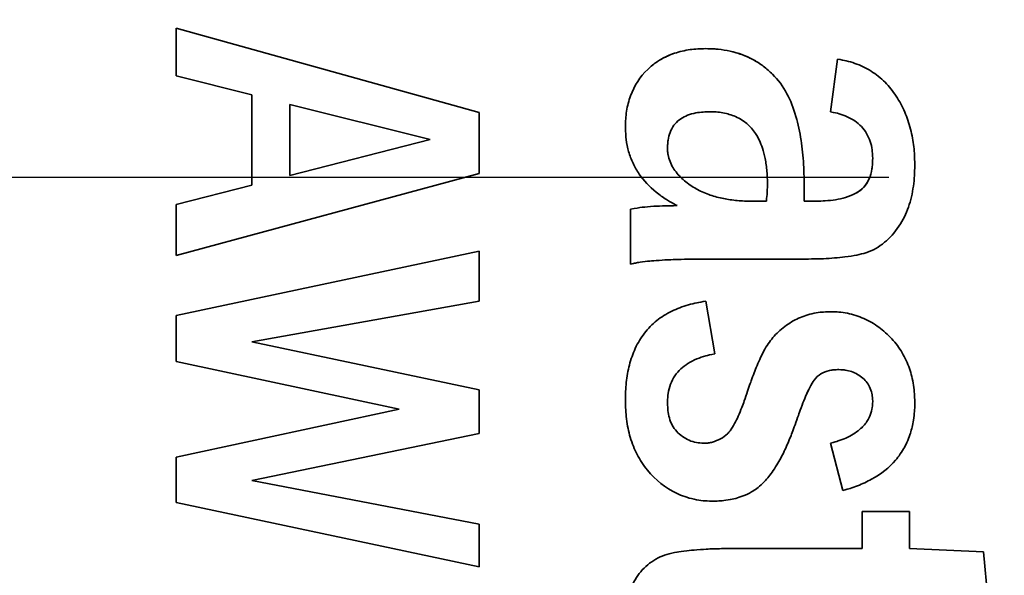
# Model space of a CAD drawing. Header units: millimetres. Extents: x 0 to 7128, y 0 to 5040.
# Tile 47 of 93: x 1224 to 1237, y 2859 to 2866. Entities that reach past the tile are written whole.
import ezdxf

# ---------------------------------------------------------------- set-up
doc = ezdxf.new("R2010")
doc.units = ezdxf.units.MM
doc.header["$LTSCALE"] = 12
doc.linetypes.add('CHAIN', pattern=[0.3543, 0.2362, -0.0295, 0.0591, -0.0295])
doc.linetypes.add('LONG_DASH_DOTTED', pattern=[0.3001, 0.2362, -0.0295, 0.0049, -0.0295])
doc.layers.add('Centro(ISO)', color=7, linetype='LONG_DASH_DOTTED', lineweight=25, true_color=0x0080ff)
doc.layers.add('Spigoli visibili(ISO)', color=7, linetype='Continuous', lineweight=35)

msp = doc.modelspace()

# ---------------------------------------------------------------- linework, layer by layer
at = {"layer": 'Centro(ISO)', "linetype": 'CHAIN', "ltscale": 17.075924}
msp.add_line((1434.7281, 2863.9078), (930.4738, 2863.9078), dxfattribs=at)
at = {"layer": 'Spigoli visibili(ISO)'}
for p, q in [((1225.6762, 2865.2481), (1225.6762, 2865.88)), ((1225.6762, 2865.88), (1229.6762, 2864.7646)), ((1229.6762, 2864.7646), (1225.6762, 2865.88)), ((1234.3151, 2864.7758), (1234.4052, 2865.4703)), ((1226.6762, 2864.9972), (1225.6762, 2865.2481)), ((1226.6762, 2863.8062), (1226.6762, 2864.9972)), ((1227.1762, 2863.9347), (1227.1762, 2864.8722)), ((1229.0313, 2864.4078), (1227.1762, 2864.8722)), ((1227.1762, 2864.8722), (1227.1762, 2863.9347)), ((1229.6762, 2864.7646), (1229.6762, 2863.959)), ((1229.0313, 2864.4078), (1227.1762, 2863.9347)), ((1227.1762, 2863.9347), (1229.0313, 2864.4078)), ((1229.6762, 2863.959), (1225.6762, 2862.88)), ((1225.6762, 2862.88), (1229.6762, 2863.959)), ((1225.6762, 2863.551), (1226.6762, 2863.8062)), ((1233.9679, 2863.7559), (1233.9647, 2863.5953)), ((1233.2919, 2863.5953), (1233.4677, 2863.5953)), ((1233.9647, 2863.5953), (1234.1079, 2863.5953)), ((1225.6762, 2862.88), (1225.6762, 2863.551)), ((1231.6762, 2862.7663), (1231.6762, 2863.489)), ((1225.6762, 2862.0875), (1229.6762, 2862.9356)), ((1229.6762, 2862.9356), (1225.6762, 2862.0875)), ((1229.6762, 2862.9356), (1229.6762, 2862.275)), ((1233.9354, 2862.8314), (1232.6886, 2862.8314)), ((1229.6762, 2862.275), (1226.6762, 2861.7411)), ((1232.668, 2862.2758), (1232.7874, 2861.5814)), ((1225.6762, 2861.4807), (1225.6762, 2862.0875)), ((1226.6762, 2861.7411), (1229.6762, 2861.1074)), ((1228.6207, 2860.8522), (1225.6762, 2861.4807)), ((1225.6762, 2861.4807), (1228.6207, 2860.8522)), ((1229.6762, 2861.1074), (1229.6762, 2860.5293)), ((1225.6762, 2860.2186), (1228.6207, 2860.8522)), ((1228.6207, 2860.8522), (1225.6762, 2860.2186)), ((1229.6762, 2860.5293), (1226.6762, 2859.9078)), ((1234.4757, 2859.7758), (1234.3151, 2860.4008)), ((1225.6762, 2859.6179), (1225.6762, 2860.2186)), ((1226.6762, 2859.9078), (1229.6762, 2859.334)), ((1229.6762, 2858.7689), (1225.6762, 2859.6179)), ((1225.6762, 2859.6179), (1229.6762, 2858.7689)), ((1234.7318, 2859.012), (1234.7318, 2859.4981)), ((1234.7318, 2859.4981), (1235.3568, 2859.4981)), ((1235.3568, 2859.4981), (1235.3568, 2859.012)), ((1229.6762, 2859.334), (1229.6762, 2858.7689)), ((1233.0738, 2859.012), (1234.7318, 2859.012)), ((1235.3568, 2859.012), (1236.3323, 2858.9696)), ((1236.3323, 2858.9696), (1236.3985, 2858.2481))]:
    msp.add_line(p, q, dxfattribs=at)
msp.add_arc((1186.6778, 2863.9078), 60.325, 285.46601, 74.53399, dxfattribs=at)
msp.add_arc((1186.6778, 2863.9078), 60.325, 285.46601, 74.53399, dxfattribs=at)
for points, knots in [([(1231.6068, 2864.5751), (1231.6078, 2864.6216), (1231.6091, 2864.6565), (1231.6105, 2864.6797), (1231.6128, 2864.7154), (1231.6166, 2864.75), (1231.6219, 2864.7837), (1231.6328, 2864.853), (1231.6504, 2864.9204), (1231.6746, 2864.986), (1231.7248, 2865.1219), (1231.8001, 2865.238), (1231.9007, 2865.3342), (1231.9419, 2865.3737), (1231.9854, 2865.4086), (1232.0311, 2865.4391), (1232.0635, 2865.4607), (1232.0999, 2865.4814), (1232.1403, 2865.501), (1232.18, 2865.5203), (1232.2187, 2865.536), (1232.2566, 2865.5482), (1232.2862, 2865.5578), (1232.3198, 2865.567), (1232.3575, 2865.5759), (1232.3935, 2865.5844), (1232.4278, 2865.591), (1232.4603, 2865.5956), (1232.4933, 2865.6003), (1232.528, 2865.6037), (1232.5645, 2865.6057), (1232.5877, 2865.607), (1232.6226, 2865.6082), (1232.6691, 2865.6092)], [0, 0, 0, 0, 0.0625, 0.0625, 0.0625, 0.125, 0.125, 0.125, 0.25, 0.25, 0.25, 0.5, 0.5, 0.5, 0.6, 0.6, 0.6, 0.675, 0.675, 0.675, 0.75, 0.75, 0.75, 0.8125, 0.8125, 0.8125, 0.875, 0.875, 0.875, 0.9375, 0.9375, 0.9375, 1, 1, 1, 1]), ([(1232.6691, 2865.6092), (1232.6226, 2865.6082), (1232.5877, 2865.607), (1232.5645, 2865.6057), (1232.528, 2865.6037), (1232.4933, 2865.6003), (1232.4603, 2865.5956), (1232.4278, 2865.591), (1232.3935, 2865.5844), (1232.3575, 2865.5759), (1232.3198, 2865.567), (1232.2862, 2865.5578), (1232.2566, 2865.5482), (1232.2244, 2865.5379), (1232.192, 2865.5251), (1232.1592, 2865.51), (1232.126, 2865.4946), (1232.0951, 2865.4784), (1232.0665, 2865.4614), (1232.0602, 2865.4577), (1232.0539, 2865.4538), (1232.0476, 2865.4498)], [0, 0, 0, 0, 0.0625, 0.0625, 0.0625, 0.125, 0.125, 0.125, 0.1875, 0.1875, 0.1875, 0.25, 0.25, 0.25, 0.3125, 0.3125, 0.3125, 0.375, 0.375, 0.375, 0.38863517, 0.38863517, 0.38863517, 0.38863517]), ([(1232.6691, 2865.6092), (1232.7404, 2865.6075), (1232.7941, 2865.6049), (1232.8301, 2865.6013), (1232.8825, 2865.5962), (1232.9355, 2865.5876), (1232.9892, 2865.5756), (1233.0961, 2865.5517), (1233.1967, 2865.5146), (1233.2909, 2865.4643), (1233.337, 2865.4398), (1233.3822, 2865.4108), (1233.4266, 2865.3774), (1233.47, 2865.3448), (1233.5106, 2865.3096), (1233.5484, 2865.2719), (1233.6226, 2865.1978), (1233.6862, 2865.1116), (1233.7391, 2865.0132), (1233.7854, 2864.927), (1233.8248, 2864.8272), (1233.8572, 2864.7137), (1233.886, 2864.6126), (1233.9087, 2864.5076), (1233.9252, 2864.3987), (1233.9402, 2864.3001), (1233.9513, 2864.1932), (1233.9585, 2864.0781), (1233.9616, 2864.0277), (1233.9639, 2863.974), (1233.9653, 2863.9171), (1233.9662, 2863.8813), (1233.9671, 2863.8275), (1233.9679, 2863.7559)], [0, 0, 0, 0, 0.0625, 0.0625, 0.0625, 0.125, 0.125, 0.125, 0.25, 0.25, 0.25, 0.3125, 0.3125, 0.3125, 0.375, 0.375, 0.375, 0.5, 0.5, 0.5, 0.625, 0.625, 0.625, 0.75, 0.75, 0.75, 0.875, 0.875, 0.875, 0.9375, 0.9375, 0.9375, 1, 1, 1, 1]), ([(1233.3222, 2865.4469), (1233.3118, 2865.4529), (1233.3014, 2865.4587), (1233.2909, 2865.4643), (1233.2379, 2865.4926), (1233.1816, 2865.5171), (1233.1221, 2865.5379), (1233.0795, 2865.5527), (1233.0352, 2865.5653), (1232.9892, 2865.5756), (1232.9355, 2865.5876), (1232.8825, 2865.5962), (1232.8301, 2865.6013), (1232.806, 2865.6037), (1232.7792, 2865.6055), (1232.7497, 2865.6067), (1232.7318, 2865.6075), (1232.7049, 2865.6083), (1232.6691, 2865.6092)], [0.7357734, 0.7357734, 0.7357734, 0.7357734, 0.75, 0.75, 0.75, 0.82142857, 0.82142857, 0.82142857, 0.875, 0.875, 0.875, 0.9375, 0.9375, 0.9375, 0.96875, 0.96875, 0.96875, 1, 1, 1, 1]), ([(1234.4052, 2865.4703), (1234.4571, 2865.4612), (1234.4959, 2865.4537), (1234.5215, 2865.4477), (1234.5593, 2865.4389), (1234.5972, 2865.4278), (1234.6353, 2865.4145), (1234.7103, 2865.3884), (1234.7814, 2865.3542), (1234.8486, 2865.3121), (1234.9156, 2865.2701), (1234.9773, 2865.221), (1235.0337, 2865.1648), (1235.0869, 2865.1118), (1235.1364, 2865.0503), (1235.1821, 2864.9804), (1235.2249, 2864.915), (1235.2623, 2864.8455), (1235.2946, 2864.772), (1235.3246, 2864.7035), (1235.3498, 2864.6288), (1235.3703, 2864.5476), (1235.391, 2864.4659), (1235.4054, 2864.3883), (1235.4137, 2864.3148), (1235.4178, 2864.278), (1235.4208, 2864.2386), (1235.4228, 2864.1966), (1235.424, 2864.1703), (1235.4251, 2864.1308), (1235.4262, 2864.0781)], [0, 0, 0, 0, 0.0625, 0.0625, 0.0625, 0.125, 0.125, 0.125, 0.25, 0.25, 0.25, 0.375, 0.375, 0.375, 0.5, 0.5, 0.5, 0.625, 0.625, 0.625, 0.75, 0.75, 0.75, 0.875, 0.875, 0.875, 0.9375, 0.9375, 0.9375, 1, 1, 1, 1]), ([(1232.7179, 2864.7758), (1232.6713, 2864.7745), (1232.6363, 2864.7729), (1232.6131, 2864.7709), (1232.5774, 2864.7678), (1232.5429, 2864.7623), (1232.5096, 2864.7545), (1232.4321, 2864.7364), (1232.3685, 2864.7084), (1232.3187, 2864.6706), (1232.263, 2864.6283), (1232.2221, 2864.5726), (1232.1958, 2864.5035), (1232.1836, 2864.4712), (1232.175, 2864.4374), (1232.17, 2864.4019), (1232.1678, 2864.3866), (1232.1661, 2864.3692), (1232.1649, 2864.3498), (1232.1641, 2864.3381), (1232.1633, 2864.3207), (1232.1624, 2864.2973)], [0, 0, 0, 0, 0.125, 0.125, 0.125, 0.25, 0.25, 0.25, 0.5, 0.5, 0.5, 0.75, 0.75, 0.75, 0.875, 0.875, 0.875, 0.9375, 0.9375, 0.9375, 1, 1, 1, 1]), ([(1233.4818, 2863.8112), (1233.4811, 2863.8503), (1233.4804, 2863.8796), (1233.4798, 2863.8991), (1233.4787, 2863.9302), (1233.477, 2863.9594), (1233.4748, 2863.9868), (1233.4701, 2864.0445), (1233.462, 2864.1025), (1233.4505, 2864.1608), (1233.4411, 2864.2089), (1233.4293, 2864.2542), (1233.415, 2864.2968), (1233.4028, 2864.3332), (1233.39, 2864.3659), (1233.3765, 2864.3949), (1233.3619, 2864.4261), (1233.3448, 2864.4568), (1233.3251, 2864.487), (1233.2928, 2864.5368), (1233.2543, 2864.5808), (1233.2098, 2864.6189), (1233.1673, 2864.6554), (1233.1176, 2864.6861), (1233.0609, 2864.7113), (1233.0325, 2864.7238), (1233.0051, 2864.734), (1232.9785, 2864.7418), (1232.9543, 2864.749), (1232.9258, 2864.7555), (1232.8928, 2864.7614), (1232.861, 2864.7671), (1232.8319, 2864.771), (1232.8057, 2864.7729), (1232.7863, 2864.7744), (1232.757, 2864.7754), (1232.7179, 2864.7758)], [0, 0, 0, 0, 0.0625, 0.0625, 0.0625, 0.125, 0.125, 0.125, 0.25, 0.25, 0.25, 0.35, 0.35, 0.35, 0.425, 0.425, 0.425, 0.5, 0.5, 0.5, 0.625, 0.625, 0.625, 0.75, 0.75, 0.75, 0.8125, 0.8125, 0.8125, 0.875, 0.875, 0.875, 0.9375, 0.9375, 0.9375, 1, 1, 1, 1]), ([(1234.8707, 2864.1574), (1234.8688, 2864.2084), (1234.8663, 2864.2466), (1234.8631, 2864.2719), (1234.8583, 2864.31), (1234.8499, 2864.3473), (1234.8379, 2864.3838), (1234.8133, 2864.4589), (1234.7747, 2864.5243), (1234.7222, 2864.5802), (1234.6957, 2864.6084), (1234.6666, 2864.6332), (1234.635, 2864.6546), (1234.6057, 2864.6743), (1234.5722, 2864.6928), (1234.5345, 2864.7101), (1234.499, 2864.7263), (1234.4632, 2864.7396), (1234.4269, 2864.7498), (1234.4024, 2864.7568), (1234.3652, 2864.7654), (1234.3151, 2864.7758)], [0, 0, 0, 0, 0.125, 0.125, 0.125, 0.25, 0.25, 0.25, 0.5, 0.5, 0.5, 0.625, 0.625, 0.625, 0.75, 0.75, 0.75, 0.875, 0.875, 0.875, 0.99999996, 0.99999996, 0.99999996, 0.99999996]), ([(1232.2915, 2863.5367), (1232.2271, 2863.5716), (1232.1794, 2863.5986), (1232.1483, 2863.6179), (1232.1023, 2863.6465), (1232.0577, 2863.6783), (1232.0143, 2863.7135), (1231.9229, 2863.7877), (1231.848, 2863.8674), (1231.7896, 2863.9528), (1231.759, 2863.9973), (1231.7318, 2864.045), (1231.7079, 2864.0956), (1231.6838, 2864.1467), (1231.6643, 2864.1979), (1231.6495, 2864.2495), (1231.6345, 2864.3015), (1231.6238, 2864.3553), (1231.6173, 2864.4109), (1231.6131, 2864.4472), (1231.6096, 2864.5019), (1231.6068, 2864.5751)], [0, 0, 0, 0, 0.125, 0.125, 0.125, 0.25, 0.25, 0.25, 0.5, 0.5, 0.5, 0.625, 0.625, 0.625, 0.75, 0.75, 0.75, 0.875, 0.875, 0.875, 1, 1, 1, 1]), ([(1232.1624, 2864.2973), (1232.163, 2864.2769), (1232.1637, 2864.2616), (1232.1644, 2864.2515), (1232.1655, 2864.2355), (1232.1675, 2864.2203), (1232.1701, 2864.206), (1232.1755, 2864.1772), (1232.184, 2864.1478), (1232.1958, 2864.1179), (1232.2071, 2864.0889), (1232.2207, 2864.0616), (1232.2366, 2864.0358), (1232.251, 2864.0123), (1232.2691, 2863.9876), (1232.2906, 2863.9618), (1232.3279, 2863.9171), (1232.3723, 2863.8752), (1232.4238, 2863.836), (1232.4761, 2863.7963), (1232.5277, 2863.7637), (1232.5788, 2863.7382), (1232.6045, 2863.7253), (1232.6324, 2863.7127), (1232.6623, 2863.7002), (1232.6918, 2863.688), (1232.7205, 2863.6775), (1232.7485, 2863.6688), (1232.7738, 2863.6609), (1232.8033, 2863.6528), (1232.837, 2863.6444), (1232.8688, 2863.6366), (1232.8987, 2863.6301), (1232.9266, 2863.6249), (1232.9807, 2863.6149), (1233.0414, 2863.6073), (1233.1086, 2863.6021), (1233.1382, 2863.5998), (1233.1687, 2863.5981), (1233.2002, 2863.5971), (1233.2206, 2863.5965), (1233.2511, 2863.5958), (1233.2919, 2863.5953)], [0, 0, 0, 0, 0.03125, 0.03125, 0.03125, 0.0625, 0.0625, 0.0625, 0.125, 0.125, 0.125, 0.1875, 0.1875, 0.1875, 0.25, 0.25, 0.25, 0.375, 0.375, 0.375, 0.5, 0.5, 0.5, 0.5625, 0.5625, 0.5625, 0.625, 0.625, 0.625, 0.6875, 0.6875, 0.6875, 0.75, 0.75, 0.75, 0.875, 0.875, 0.875, 0.9375, 0.9375, 0.9375, 1, 1, 1, 1]), ([(1234.1079, 2863.5953), (1234.1685, 2863.5966), (1234.214, 2863.5982), (1234.2443, 2863.6), (1234.2931, 2863.6029), (1234.3383, 2863.6077), (1234.38, 2863.6145), (1234.4263, 2863.6219), (1234.4706, 2863.6322), (1234.5129, 2863.6452), (1234.5615, 2863.66), (1234.6039, 2863.6768), (1234.6399, 2863.6955), (1234.6828, 2863.7177), (1234.7191, 2863.7448), (1234.7488, 2863.7767), (1234.7807, 2863.8109), (1234.8056, 2863.8488), (1234.8234, 2863.8903), (1234.8405, 2863.9304), (1234.8529, 2863.9741), (1234.8605, 2864.0213), (1234.8639, 2864.0425), (1234.8664, 2864.0651), (1234.868, 2864.0892), (1234.8689, 2864.1043), (1234.8699, 2864.127), (1234.8707, 2864.1574)], [0, 0, 0, 0, 0.125, 0.125, 0.125, 0.25, 0.25, 0.25, 0.375, 0.375, 0.375, 0.5, 0.5, 0.5, 0.625, 0.625, 0.625, 0.75, 0.75, 0.75, 0.875, 0.875, 0.875, 0.9375, 0.9375, 0.9375, 1, 1, 1, 1]), ([(1234.8707, 2864.1574), (1234.8699, 2864.127), (1234.8689, 2864.1043), (1234.868, 2864.0892), (1234.8664, 2864.0651), (1234.8639, 2864.0425), (1234.8605, 2864.0213), (1234.8529, 2863.9741), (1234.8405, 2863.9304), (1234.8234, 2863.8903), (1234.814, 2863.8684), (1234.8033, 2863.8483), (1234.7912, 2863.8301), (1234.7791, 2863.8118), (1234.765, 2863.794), (1234.7488, 2863.7767), (1234.7382, 2863.7652), (1234.7272, 2863.7548), (1234.7159, 2863.7453), (1234.694, 2863.727), (1234.6687, 2863.7104), (1234.6399, 2863.6955), (1234.6039, 2863.6768), (1234.5615, 2863.66), (1234.5129, 2863.6452), (1234.4706, 2863.6322), (1234.4263, 2863.6219), (1234.38, 2863.6145), (1234.3383, 2863.6077), (1234.2931, 2863.6029), (1234.2443, 2863.6), (1234.214, 2863.5982), (1234.1685, 2863.5966), (1234.1079, 2863.5953)], [0, 0, 0, 0, 0.0625, 0.0625, 0.0625, 0.125, 0.125, 0.125, 0.25, 0.25, 0.25, 0.3125, 0.3125, 0.3125, 0.375, 0.375, 0.375, 0.4166667, 0.4166667, 0.4166667, 0.5, 0.5, 0.5, 0.625, 0.625, 0.625, 0.75, 0.75, 0.75, 0.875, 0.875, 0.875, 1, 1, 1, 1]), ([(1235.4262, 2864.0781), (1235.4251, 2864.0151), (1235.4237, 2863.9678), (1235.422, 2863.9361), (1235.4193, 2863.8862), (1235.4147, 2863.8391), (1235.4082, 2863.7947), (1235.4015, 2863.7486), (1235.3927, 2863.702), (1235.382, 2863.655), (1235.3705, 2863.6047), (1235.3577, 2863.5591), (1235.3438, 2863.5182), (1235.3281, 2863.4724), (1235.3099, 2863.4287), (1235.289, 2863.3871), (1235.269, 2863.347), (1235.2449, 2863.3063), (1235.2168, 2863.2648), (1235.1595, 2863.1802), (1235.0968, 2863.1094), (1235.0286, 2863.0526), (1234.9547, 2862.9909), (1234.8723, 2862.9452), (1234.7812, 2862.9154), (1234.7126, 2862.8929), (1234.6198, 2862.8745), (1234.5027, 2862.8601), (1234.4173, 2862.8496), (1234.3229, 2862.8419), (1234.2195, 2862.8369), (1234.157, 2862.8339), (1234.0622, 2862.832), (1233.9354, 2862.8314)], [0, 0, 0, 0, 0.0625, 0.0625, 0.0625, 0.125, 0.125, 0.125, 0.1875, 0.1875, 0.1875, 0.25, 0.25, 0.25, 0.3125, 0.3125, 0.3125, 0.375, 0.375, 0.375, 0.5, 0.5, 0.5, 0.625, 0.625, 0.625, 0.75, 0.75, 0.75, 0.875, 0.875, 0.875, 1, 1, 1, 1]), ([(1233.4677, 2863.5953), (1233.4726, 2863.6437), (1233.4758, 2863.6796), (1233.4775, 2863.7031), (1233.4793, 2863.7289), (1233.4807, 2863.7649), (1233.4818, 2863.8112)], [0, 0, 0, 0, 0.5, 0.5, 0.5, 1, 1, 1, 1]), ([(1231.6762, 2863.489), (1231.7411, 2863.5017), (1231.7918, 2863.5103), (1231.8286, 2863.5148), (1231.8718, 2863.5202), (1231.9231, 2863.5247), (1231.9826, 2863.5282), (1232.0306, 2863.5311), (1232.0821, 2863.5332), (1232.137, 2863.5345), (1232.1713, 2863.5353), (1232.2228, 2863.536), (1232.2915, 2863.5367)], [0.00000004, 0.00000004, 0.00000004, 0.00000004, 0.25, 0.25, 0.25, 0.5, 0.5, 0.5, 0.75, 0.75, 0.75, 1, 1, 1, 1]), ([(1232.6886, 2862.8314), (1232.5994, 2862.8312), (1232.5316, 2862.8307), (1232.4854, 2862.83), (1232.3461, 2862.8278), (1232.2446, 2862.8252), (1232.1806, 2862.8223), (1232.1533, 2862.821), (1232.1111, 2862.8186), (1232.0538, 2862.815), (1231.998, 2862.8115), (1231.9558, 2862.8083), (1231.9271, 2862.8054), (1231.8887, 2862.8016), (1231.8466, 2862.7964), (1231.801, 2862.79), (1231.7775, 2862.7867), (1231.7567, 2862.7832), (1231.7383, 2862.7797), (1231.7245, 2862.777), (1231.7038, 2862.7725), (1231.6762, 2862.7663)], [0.00000003, 0.00000003, 0.00000003, 0.00000003, 0.2, 0.2, 0.2, 0.5, 0.5, 0.5, 0.625, 0.625, 0.625, 0.75, 0.75, 0.75, 0.875, 0.875, 0.875, 0.9375, 0.9375, 0.9375, 0.99999997, 0.99999997, 0.99999997, 0.99999997]), ([(1231.6068, 2860.9673), (1231.6078, 2861.0193), (1231.6089, 2861.0584), (1231.61, 2861.0844), (1231.6118, 2861.1246), (1231.6146, 2861.1635), (1231.6185, 2861.2013), (1231.6271, 2861.2832), (1231.6406, 2861.3601), (1231.6592, 2861.4319), (1231.6793, 2861.5098), (1231.7054, 2861.5833), (1231.7375, 2861.6525), (1231.7551, 2861.6907), (1231.7731, 2861.7254), (1231.7914, 2861.7566), (1231.8106, 2861.7894), (1231.8326, 2861.8216), (1231.8574, 2861.8534), (1231.9069, 2861.9168), (1231.9617, 2861.9723), (1232.0216, 2862.02), (1232.0811, 2862.0673), (1232.1472, 2862.1086), (1232.22, 2862.144), (1232.2868, 2862.1764), (1232.3597, 2862.2042), (1232.4388, 2862.2274), (1232.4775, 2862.2387), (1232.5154, 2862.2481), (1232.5526, 2862.2557), (1232.5781, 2862.2609), (1232.6165, 2862.2676), (1232.668, 2862.2758)], [0, 0, 0, 0, 0.0625, 0.0625, 0.0625, 0.125, 0.125, 0.125, 0.25, 0.25, 0.25, 0.375, 0.375, 0.375, 0.4375, 0.4375, 0.4375, 0.5, 0.5, 0.5, 0.625, 0.625, 0.625, 0.75, 0.75, 0.75, 0.875, 0.875, 0.875, 0.9375, 0.9375, 0.9375, 0.99999999, 0.99999999, 0.99999999, 0.99999999]), ([(1233.1975, 2861.0237), (1233.2278, 2861.1136), (1233.2511, 2861.181), (1233.2672, 2861.2257), (1233.2929, 2861.2969), (1233.3187, 2861.3633), (1233.3446, 2861.4248), (1233.3768, 2861.5013), (1233.4069, 2861.5659), (1233.435, 2861.6184), (1233.4707, 2861.6852), (1233.5103, 2861.7443), (1233.5539, 2861.7956), (1233.5999, 2861.8499), (1233.6518, 2861.8986), (1233.7096, 2861.9415), (1233.7686, 2861.9855), (1233.8297, 2862.0219), (1233.893, 2862.0508), (1233.9542, 2862.0788), (1234.0219, 2862.1005), (1234.0962, 2862.1161), (1234.1314, 2862.1234), (1234.1666, 2862.1286), (1234.2019, 2862.1316), (1234.2255, 2862.1336), (1234.2611, 2862.1354), (1234.3086, 2862.137)], [0, 0, 0, 0, 0.125, 0.125, 0.125, 0.25, 0.25, 0.25, 0.375, 0.375, 0.375, 0.5, 0.5, 0.5, 0.625, 0.625, 0.625, 0.75, 0.75, 0.75, 0.875, 0.875, 0.875, 0.9375, 0.9375, 0.9375, 1, 1, 1, 1]), ([(1234.3086, 2862.137), (1234.3595, 2862.1355), (1234.3977, 2862.1337), (1234.4231, 2862.1315), (1234.4609, 2862.1283), (1234.4987, 2862.1229), (1234.5365, 2862.1155), (1234.6109, 2862.1009), (1234.6836, 2862.0778), (1234.7545, 2862.0464), (1234.8266, 2862.0144), (1234.8926, 2861.9762), (1234.9525, 2861.9318), (1235.0125, 2861.8872), (1235.0692, 2861.8362), (1235.1227, 2861.7786), (1235.1755, 2861.7216), (1235.2211, 2861.6605), (1235.2595, 2861.5953), (1235.2996, 2861.527), (1235.3318, 2861.4579), (1235.3561, 2861.3878), (1235.3796, 2861.32), (1235.3974, 2861.2458), (1235.4095, 2861.1652), (1235.4153, 2861.1268), (1235.4194, 2861.0889), (1235.4218, 2861.0514), (1235.4235, 2861.026), (1235.425, 2860.9878), (1235.4262, 2860.9369)], [0, 0, 0, 0, 0.0625, 0.0625, 0.0625, 0.125, 0.125, 0.125, 0.25, 0.25, 0.25, 0.375, 0.375, 0.375, 0.5, 0.5, 0.5, 0.625, 0.625, 0.625, 0.75, 0.75, 0.75, 0.875, 0.875, 0.875, 0.9375, 0.9375, 0.9375, 1, 1, 1, 1]), ([(1232.7874, 2861.5814), (1232.7333, 2861.5703), (1232.6931, 2861.5611), (1232.6665, 2861.554), (1232.6266, 2861.5432), (1232.5875, 2861.5298), (1232.5494, 2861.5137), (1232.464, 2861.4777), (1232.3941, 2861.4343), (1232.3395, 2861.3838), (1232.2786, 2861.3273), (1232.233, 2861.2591), (1232.2028, 2861.1792), (1232.1882, 2861.1406), (1232.1778, 2861.1007), (1232.1718, 2861.0593), (1232.1678, 2861.0321), (1232.1646, 2860.9909), (1232.1624, 2860.9358)], [0, 0, 0, 0, 0.125, 0.125, 0.125, 0.25, 0.25, 0.25, 0.5, 0.5, 0.5, 0.75, 0.75, 0.75, 0.875, 0.875, 0.875, 1, 1, 1, 1]), ([(1234.4236, 2861.3731), (1234.3964, 2861.3721), (1234.3761, 2861.371), (1234.3625, 2861.3699), (1234.3405, 2861.3682), (1234.3203, 2861.3653), (1234.3021, 2861.3615), (1234.2602, 2861.3526), (1234.2223, 2861.3378), (1234.1884, 2861.3172), (1234.1536, 2861.296), (1234.1236, 2861.2686), (1234.0986, 2861.235), (1234.0817, 2861.2125), (1234.0611, 2861.1774), (1234.0367, 2861.1298), (1234.026, 2861.1089), (1234.009, 2861.0718), (1233.9859, 2861.0186), (1233.9696, 2860.9814), (1233.9543, 2860.9436), (1233.9398, 2860.9054), (1233.9208, 2860.8554), (1233.9065, 2860.8172), (1233.897, 2860.7909), (1233.8877, 2860.7651), (1233.8745, 2860.7266), (1233.8572, 2860.6754)], [0, 0, 0, 0, 0.0625, 0.0625, 0.0625, 0.125, 0.125, 0.125, 0.25, 0.25, 0.25, 0.375, 0.375, 0.375, 0.5, 0.5, 0.5, 0.625, 0.625, 0.625, 0.75, 0.75, 0.75, 0.875, 0.875, 0.875, 1, 1, 1, 1]), ([(1233.8572, 2860.6754), (1233.8745, 2860.7266), (1233.8877, 2860.7651), (1233.897, 2860.7909), (1233.9065, 2860.8172), (1233.9208, 2860.8554), (1233.9398, 2860.9054), (1233.9543, 2860.9436), (1233.9696, 2860.9814), (1233.9859, 2861.0186), (1233.9977, 2861.0459), (1234.0059, 2861.0645), (1234.0104, 2861.0746), (1234.0194, 2861.0948), (1234.0282, 2861.1132), (1234.0367, 2861.1298), (1234.0611, 2861.1774), (1234.0817, 2861.2125), (1234.0986, 2861.235), (1234.1236, 2861.2686), (1234.1536, 2861.296), (1234.1884, 2861.3172), (1234.2223, 2861.3378), (1234.2602, 2861.3526), (1234.3021, 2861.3615), (1234.3203, 2861.3653), (1234.3405, 2861.3682), (1234.3625, 2861.3699), (1234.3761, 2861.371), (1234.3964, 2861.3721), (1234.4236, 2861.3731)], [0, 0, 0, 0, 0.125, 0.125, 0.125, 0.25, 0.25, 0.25, 0.375, 0.375, 0.375, 0.4375, 0.4375, 0.4375, 0.5, 0.5, 0.5, 0.625, 0.625, 0.625, 0.75, 0.75, 0.75, 0.875, 0.875, 0.875, 0.9375, 0.9375, 0.9375, 1, 1, 1, 1]), ([(1234.8707, 2860.9553), (1234.8693, 2860.9935), (1234.867, 2861.022), (1234.8637, 2861.0407), (1234.8593, 2861.0666), (1234.851, 2861.0939), (1234.839, 2861.1226), (1234.8268, 2861.1516), (1234.8132, 2861.1766), (1234.7979, 2861.1978), (1234.7824, 2861.2194), (1234.763, 2861.2404), (1234.7397, 2861.2606), (1234.6964, 2861.2984), (1234.6472, 2861.3268), (1234.5922, 2861.346), (1234.5646, 2861.3555), (1234.5369, 2861.3623), (1234.509, 2861.3663), (1234.4902, 2861.369), (1234.4617, 2861.3713), (1234.4236, 2861.3731)], [0, 0, 0, 0, 0.125, 0.125, 0.125, 0.25, 0.25, 0.25, 0.375, 0.375, 0.375, 0.5, 0.5, 0.5, 0.75, 0.75, 0.75, 0.875, 0.875, 0.875, 1, 1, 1, 1]), ([(1232.6474, 2860.4008), (1232.6724, 2860.4018), (1232.691, 2860.403), (1232.7033, 2860.4045), (1232.7207, 2860.4066), (1232.7389, 2860.4106), (1232.758, 2860.4164), (1232.7931, 2860.427), (1232.8276, 2860.4413), (1232.8615, 2860.4592), (1232.8965, 2860.4777), (1232.9268, 2860.4995), (1232.9522, 2860.5245), (1232.9658, 2860.5378), (1232.9781, 2860.5518), (1232.9892, 2860.5665), (1232.9987, 2860.579), (1233.009, 2860.5945), (1233.0204, 2860.6131), (1233.0392, 2860.644), (1233.0573, 2860.6767), (1233.0745, 2860.7111), (1233.0885, 2860.7392), (1233.1037, 2860.7733), (1233.1199, 2860.8135), (1233.1372, 2860.8563), (1233.1508, 2860.8911), (1233.1607, 2860.9179), (1233.1693, 2860.9412), (1233.1816, 2860.9765), (1233.1975, 2861.0237)], [0, 0, 0, 0, 0.0625, 0.0625, 0.0625, 0.125, 0.125, 0.125, 0.25, 0.25, 0.25, 0.375, 0.375, 0.375, 0.4375, 0.4375, 0.4375, 0.5, 0.5, 0.5, 0.625, 0.625, 0.625, 0.75, 0.75, 0.75, 0.875, 0.875, 0.875, 1, 1, 1, 1]), ([(1232.757, 2859.637), (1232.7023, 2859.6382), (1232.6613, 2859.6402), (1232.634, 2859.6428), (1232.595, 2859.6466), (1232.5545, 2859.6531), (1232.5124, 2859.6624), (1232.4258, 2859.6815), (1232.3483, 2859.7079), (1232.2797, 2859.7416), (1232.1348, 2859.8129), (1232.0074, 2859.9146), (1231.8975, 2860.0468), (1231.8449, 2860.11), (1231.7996, 2860.1783), (1231.7616, 2860.2518), (1231.7257, 2860.3209), (1231.6954, 2860.3971), (1231.6707, 2860.4804), (1231.6484, 2860.5555), (1231.632, 2860.6359), (1231.6214, 2860.7215), (1231.6164, 2860.7616), (1231.6129, 2860.8025), (1231.6107, 2860.8442), (1231.6093, 2860.8715), (1231.608, 2860.9125), (1231.6068, 2860.9673)], [0, 0, 0, 0, 0.0625, 0.0625, 0.0625, 0.125, 0.125, 0.125, 0.25, 0.25, 0.25, 0.5, 0.5, 0.5, 0.625, 0.625, 0.625, 0.75, 0.75, 0.75, 0.875, 0.875, 0.875, 0.9375, 0.9375, 0.9375, 1, 1, 1, 1]), ([(1232.1624, 2860.9358), (1232.1638, 2860.8905), (1232.1657, 2860.8566), (1232.168, 2860.8341), (1232.1716, 2860.7987), (1232.1779, 2860.7654), (1232.1868, 2860.7342), (1232.2065, 2860.6652), (1232.2388, 2860.606), (1232.2836, 2860.5567), (1232.3054, 2860.5327), (1232.3309, 2860.5105), (1232.3603, 2860.4899), (1232.3903, 2860.4689), (1232.4197, 2860.4521), (1232.4486, 2860.4394), (1232.4788, 2860.4261), (1232.5113, 2860.4165), (1232.5461, 2860.4105), (1232.5685, 2860.4066), (1232.6022, 2860.4034), (1232.6474, 2860.4008)], [0, 0, 0, 0, 0.125, 0.125, 0.125, 0.25, 0.25, 0.25, 0.5, 0.5, 0.5, 0.625, 0.625, 0.625, 0.75, 0.75, 0.75, 0.875, 0.875, 0.875, 1, 1, 1, 1]), ([(1234.3151, 2860.4008), (1234.3607, 2860.4138), (1234.3947, 2860.4239), (1234.4172, 2860.4313), (1234.4522, 2860.4429), (1234.4853, 2860.4557), (1234.5165, 2860.4698), (1234.5866, 2860.5014), (1234.647, 2860.5385), (1234.6975, 2860.5812), (1234.7366, 2860.6141), (1234.7684, 2860.649), (1234.7931, 2860.6859), (1234.806, 2860.7052), (1234.8175, 2860.7259), (1234.8276, 2860.748), (1234.8429, 2860.7817), (1234.8539, 2860.8154), (1234.8605, 2860.8493), (1234.865, 2860.8727), (1234.8684, 2860.9081), (1234.8707, 2860.9553)], [0.00000005, 0.00000005, 0.00000005, 0.00000005, 0.125, 0.125, 0.125, 0.25, 0.25, 0.25, 0.5, 0.5, 0.5, 0.66666667, 0.66666667, 0.66666667, 0.75, 0.75, 0.75, 0.875, 0.875, 0.875, 1, 1, 1, 1]), ([(1235.4262, 2860.9369), (1235.4257, 2860.8851), (1235.4244, 2860.8462), (1235.4225, 2860.8202), (1235.4199, 2860.7864), (1235.4152, 2860.7478), (1235.4083, 2860.7043), (1235.3985, 2860.6422), (1235.3853, 2860.5854), (1235.3689, 2860.5338), (1235.3592, 2860.5036), (1235.3474, 2860.4716), (1235.3335, 2860.438), (1235.3186, 2860.402), (1235.3041, 2860.3712), (1235.2899, 2860.3457), (1235.2764, 2860.3212), (1235.2582, 2860.2924), (1235.2355, 2860.2592), (1235.214, 2860.2279), (1235.1934, 2860.2008), (1235.1737, 2860.1779), (1235.0896, 2860.0803), (1234.9834, 2859.9961), (1234.855, 2859.9255), (1234.7983, 2859.8942), (1234.7366, 2859.8655), (1234.6698, 2859.8393), (1234.6375, 2859.8266), (1234.6055, 2859.8152), (1234.5736, 2859.805), (1234.552, 2859.7981), (1234.5194, 2859.7884), (1234.4757, 2859.7758)], [0, 0, 0, 0, 0.0714286, 0.0714286, 0.0714286, 0.1428571, 0.1428571, 0.1428571, 0.25, 0.25, 0.25, 0.3125, 0.3125, 0.3125, 0.375, 0.375, 0.375, 0.4375, 0.4375, 0.4375, 0.5, 0.5, 0.5, 0.75, 0.75, 0.75, 0.875, 0.875, 0.875, 0.9375, 0.9375, 0.9375, 1, 1, 1, 1]), ([(1233.8572, 2860.6754), (1233.8278, 2860.5931), (1233.8038, 2860.5289), (1233.7853, 2860.483), (1233.7571, 2860.4129), (1233.7296, 2860.3502), (1233.703, 2860.2948), (1233.6736, 2860.2337), (1233.6407, 2860.1737), (1233.6045, 2860.1146), (1233.5619, 2860.0453), (1233.5228, 2859.9891), (1233.487, 2859.9462), (1233.4663, 2859.9213), (1233.4431, 2859.8962), (1233.4172, 2859.8708), (1233.3909, 2859.845), (1233.3649, 2859.8227), (1233.3394, 2859.8039), (1233.3181, 2859.7883), (1233.2953, 2859.7732), (1233.2708, 2859.7586), (1233.2367, 2859.7384), (1233.1997, 2859.7207), (1233.1597, 2859.7054), (1233.1248, 2859.6921), (1233.0923, 2859.6814), (1233.0622, 2859.6732), (1233.0338, 2859.6656), (1233.0002, 2859.6586), (1232.9616, 2859.6524), (1232.9236, 2859.6463), (1232.8896, 2859.6422), (1232.8596, 2859.6401), (1232.8369, 2859.6385), (1232.8027, 2859.6375), (1232.757, 2859.637)], [0, 0, 0, 0, 0.125, 0.125, 0.125, 0.25, 0.25, 0.25, 0.375, 0.375, 0.375, 0.5, 0.5, 0.5, 0.5625, 0.5625, 0.5625, 0.625, 0.625, 0.625, 0.675, 0.675, 0.675, 0.75, 0.75, 0.75, 0.8125, 0.8125, 0.8125, 0.875, 0.875, 0.875, 0.9375, 0.9375, 0.9375, 1, 1, 1, 1]), ([(1231.6068, 2857.9931), (1231.6073, 2858.0503), (1231.6085, 2858.0941), (1231.6104, 2858.1243), (1231.6131, 2858.1692), (1231.6177, 2858.2127), (1231.6239, 2858.2548), (1231.63, 2858.2954), (1231.6387, 2858.3382), (1231.6501, 2858.3834), (1231.6618, 2858.4298), (1231.6753, 2858.4714), (1231.6905, 2858.5082), (1231.7256, 2858.5929), (1231.7719, 2858.6667), (1231.8296, 2858.7294), (1231.8898, 2858.795), (1231.9594, 2858.8474), (1232.0384, 2858.8868), (1232.1087, 2858.9218), (1232.1921, 2858.9475), (1232.2886, 2858.9639), (1232.317, 2858.9687), (1232.3603, 2858.9746), (1232.4186, 2858.9815), (1232.4574, 2858.9861), (1232.5009, 2858.9903), (1232.5493, 2858.9941), (1232.6154, 2858.9992), (1232.6653, 2859.0026), (1232.6989, 2859.0041), (1232.7234, 2859.0052), (1232.7734, 2859.0068), (1232.8488, 2859.0089), (1232.9131, 2859.0107), (1232.9881, 2859.0117), (1233.0738, 2859.012)], [0, 0, 0, 0, 0.0625, 0.0625, 0.0625, 0.125, 0.125, 0.125, 0.1875, 0.1875, 0.1875, 0.25, 0.25, 0.25, 0.375, 0.375, 0.375, 0.5, 0.5, 0.5, 0.625, 0.625, 0.625, 0.6875, 0.6875, 0.6875, 0.75, 0.75, 0.75, 0.8214286, 0.8214286, 0.8214286, 0.8928571, 0.8928571, 0.8928571, 1, 1, 1, 1])]:
    msp.add_open_spline(points, degree=3, knots=knots, dxfattribs=at)

doc.saveas('drawing.dxf')
